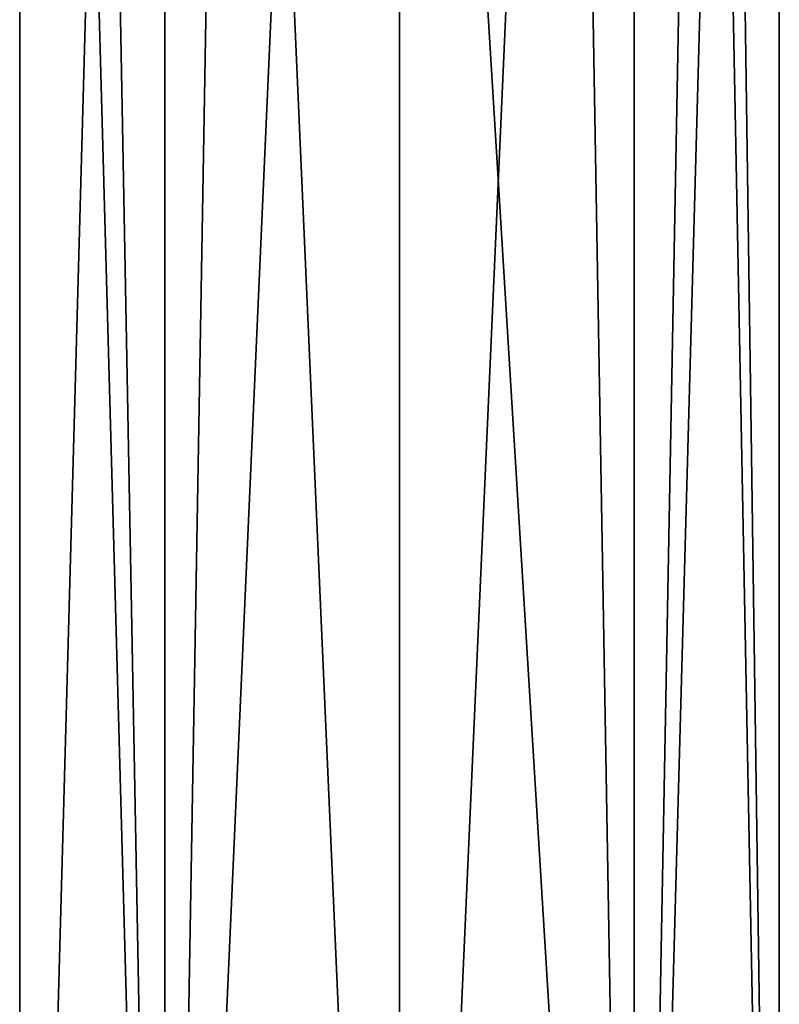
# Model space of a CAD drawing. Header units: millimetres. Extents: x -322 to 175, y 0 to 232.
# Tile 3 of 157: x -315 to -285, y 77 to 116. Entities that reach past the tile are written whole.
import ezdxf

# ---------------------------------------------------------------- set-up
doc = ezdxf.new("R2010")
doc.units = ezdxf.units.MM
doc.header["$LTSCALE"] = 65.185185
doc.layers.add('11', color=7, linetype='CONTINUOUS')
doc.layers.add('12', color=7, linetype='CONTINUOUS')

msp = doc.modelspace()

# ---------------------------------------------------------------- linework, layer by layer
at = {"layer": '11', "linetype": 'CONTINUOUS'}
for points in [[(-315.217, 20.8, 4.944), (-309.405, 20.8, 12.944), (-315.217, 232.2, 4.944), (-315.217, 20.8, 4.944)], [(-315.217, 232.2, 4.944), (-309.405, 20.8, 12.944), (-312.257, 174.5, 10.285), (-315.217, 232.2, 4.944)], [(-315.217, 20.8, -4.944), (-315.217, 20.8, 4.944), (-315.217, 232.2, -4.944), (-315.217, 20.8, -4.944)], [(-315.217, 232.2, -4.944), (-315.217, 20.8, 4.944), (-315.217, 232.2, 4.944), (-315.217, 232.2, -4.944)], [(-309.405, 20.8, -12.944), (-315.217, 20.8, -4.944), (-309.405, 232.2, -12.944), (-309.405, 20.8, -12.944)], [(-309.405, 232.2, -12.944), (-315.217, 20.8, -4.944), (-315.217, 232.2, -4.944), (-309.405, 232.2, -12.944)], [(-300, 20.8, -16), (-309.405, 20.8, -12.944), (-300, 232.2, -16), (-300, 20.8, -16)], [(-300, 232.2, -16), (-309.405, 20.8, -12.944), (-309.405, 232.2, -12.944), (-300, 232.2, -16)], [(-312.257, 174.5, 10.285), (-309.405, 20.8, 12.944), (-306.762, 174.5, 14.501), (-312.257, 174.5, 10.285)], [(-309.405, 20.8, 12.944), (-300, 20.8, 16), (-306.762, 174.5, 14.501), (-309.405, 20.8, 12.944)], [(-306.762, 174.5, 14.501), (-300, 20.8, 16), (-300, 174.5, 16), (-306.762, 174.5, 14.501)]]:
    msp.add_3dface(points, dxfattribs=at)
at = {"layer": '12', "linetype": 'CONTINUOUS'}
for points in [[(-300, 20.8, -16), (-300, 232.2, -16), (-290.595, 232.2, -12.944), (-300, 20.8, -16)], [(-290.595, 20.8, -12.944), (-300, 20.8, -16), (-290.595, 232.2, -12.944), (-290.595, 20.8, -12.944)], [(-284.783, 20.8, -4.944), (-290.595, 20.8, -12.944), (-284.783, 232.2, -4.944), (-284.783, 20.8, -4.944)], [(-284.783, 232.2, -4.944), (-290.595, 20.8, -12.944), (-290.595, 232.2, -12.944), (-284.783, 232.2, -4.944)], [(-287.743, 228.5, 10.285), (-284.783, 20.8, 4.944), (-284.783, 232.2, 4.944), (-287.743, 228.5, 10.285)], [(-284.783, 20.8, 4.944), (-284.783, 20.8, -4.944), (-284.783, 232.2, 4.944), (-284.783, 20.8, 4.944)], [(-284.783, 232.2, 4.944), (-284.783, 20.8, -4.944), (-284.783, 232.2, -4.944), (-284.783, 232.2, 4.944)], [(-287.743, 174.5, 10.285), (-284.783, 20.8, 4.944), (-287.743, 228.5, 10.285), (-287.743, 174.5, 10.285)], [(-300, 174.5, 16), (-300, 20.8, 16), (-290.595, 20.8, 12.944), (-300, 174.5, 16)], [(-300, 174.5, 16), (-290.595, 20.8, 12.944), (-293.238, 174.5, 14.501), (-300, 174.5, 16)], [(-293.238, 174.5, 14.501), (-290.595, 20.8, 12.944), (-287.743, 174.5, 10.285), (-293.238, 174.5, 14.501)], [(-290.595, 20.8, 12.944), (-284.783, 20.8, 4.944), (-287.743, 174.5, 10.285), (-290.595, 20.8, 12.944)]]:
    msp.add_3dface(points, dxfattribs=at)

doc.saveas('drawing.dxf')
